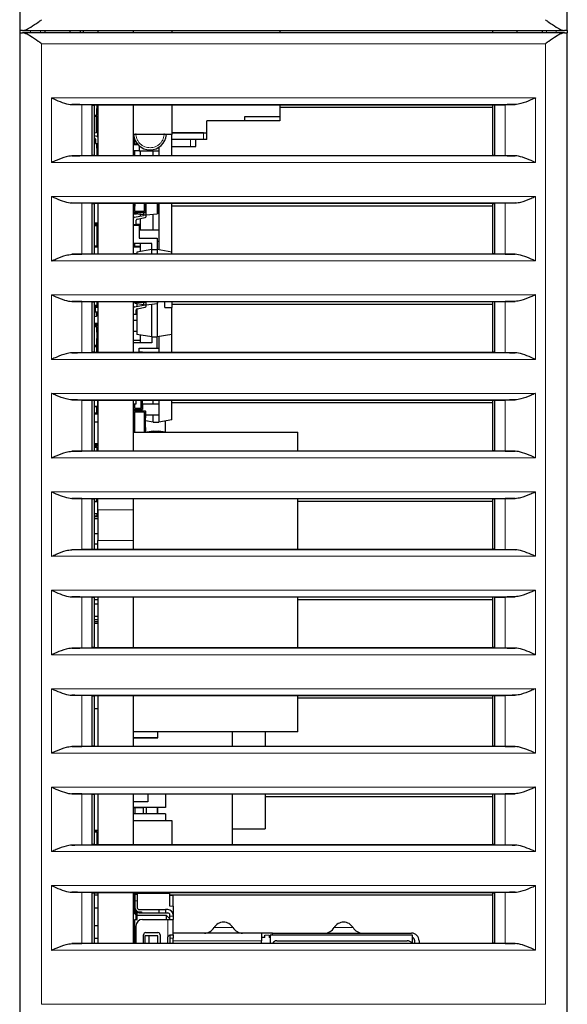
# Model space of a CAD drawing. Header units: millimetres. Extents: x 5 to 418, y 2 to 292.
# Tile 3 of 26: x 65 to 90, y 29 to 74. Entities that reach past the tile are written whole.
import ezdxf

# ---------------------------------------------------------------- set-up
doc = ezdxf.new("R2010")
doc.units = ezdxf.units.MM

msp = doc.modelspace()

# ---------------------------------------------------------------- linework, layer by layer
at = {"color": 7, "linetype": 'Continuous', "lineweight": 25}
for p, q in [((65.402, 118.397), (65.402, 73.497)), ((90.402, 73.497), (90.402, 118.397)), ((65.536, 73.497), (65.402, 73.497)), ((65.402, 73.497), (65.402, 73.397)), ((65.402, 73.397), (65.402, 28.497)), ((65.402, 73.397), (65.536, 73.397)), ((65.536, 73.497), (90.268, 73.497)), ((90.268, 73.397), (65.536, 73.397)), ((66.552, 73.497), (66.552, 73.397)), ((67.702, 73.397), (67.702, 73.497)), ((68.172, 73.397), (68.172, 73.497)), ((68.322, 73.397), (68.322, 73.497)), ((68.972, 73.497), (68.972, 73.397)), ((70.602, 73.397), (70.602, 73.497)), ((72.352, 73.497), (72.352, 73.397)), ((77.278, 73.497), (77.278, 73.397)), ((87.002, 73.397), (87.002, 73.497)), ((88.102, 73.497), (88.102, 73.397)), ((89.252, 73.497), (89.252, 73.397)), ((90.402, 73.497), (90.268, 73.497)), ((90.268, 73.397), (90.402, 73.397)), ((90.402, 73.497), (90.402, 73.397)), ((90.402, 28.497), (90.402, 73.397)), ((67.78, 70.119), (88.025, 70.119)), ((68.702, 70.097), (68.241, 70.111)), ((68.702, 70.097), (68.802, 70.097)), ((68.702, 70.097), (68.702, 67.797)), ((87.002, 70.097), (68.802, 70.097)), ((68.802, 70.097), (68.802, 67.797)), ((68.917, 70.097), (68.917, 69.627)), ((68.972, 70.022), (68.917, 70.022)), ((68.917, 69.949), (68.922, 69.932)), ((68.917, 69.627), (68.917, 69.872)), ((68.917, 69.872), (68.972, 69.872)), ((68.922, 69.872), (68.922, 69.932)), ((68.972, 70.097), (68.972, 67.797)), ((70.602, 67.797), (70.602, 70.097)), ((72.352, 70.097), (72.352, 68.747)), ((77.278, 70.097), (77.278, 69.572)), ((77.278, 69.997), (87.002, 69.997)), ((87.102, 70.097), (87.002, 70.097)), ((87.002, 67.797), (87.002, 70.097)), ((87.102, 70.097), (87.564, 70.111)), ((87.102, 67.797), (87.102, 70.097)), ((68.802, 69.627), (68.917, 69.627)), ((68.972, 69.572), (68.802, 69.572)), ((68.922, 68.861), (68.922, 69.572)), ((75.678, 69.372), (73.948, 69.372)), ((73.948, 68.822), (73.948, 69.372)), ((75.678, 69.572), (77.278, 69.572)), ((75.678, 69.372), (75.678, 69.572)), ((77.278, 69.372), (75.678, 69.372)), ((77.278, 69.572), (77.278, 69.372)), ((68.922, 68.861), (68.896, 68.83)), ((68.972, 69.047), (68.922, 69.047)), ((68.959, 68.872), (68.922, 68.872)), ((68.972, 68.858), (68.959, 68.858)), ((68.896, 68.83), (68.802, 68.816)), ((68.802, 68.701), (68.926, 68.678)), ((68.802, 68.586), (68.814, 68.584)), ((68.802, 68.422), (68.86, 68.422)), ((68.86, 68.529), (68.86, 68.334)), ((72.352, 68.747), (70.602, 68.747)), ((70.637, 68.572), (70.602, 68.572)), ((70.657, 68.327), (70.657, 68.515)), ((73.798, 68.822), (72.352, 68.822)), ((72.352, 68.822), (73.948, 68.822)), ((72.352, 67.797), (72.352, 68.747)), ((73.798, 68.522), (72.352, 68.522)), ((73.448, 68.207), (73.448, 68.522)), ((73.948, 68.522), (73.798, 68.522)), ((73.948, 68.522), (73.948, 68.822)), ((68.86, 68.367), (68.802, 68.367)), ((68.86, 68.334), (68.972, 68.334)), ((68.917, 68.122), (68.917, 68.334)), ((68.917, 68.334), (68.917, 67.797)), ((68.972, 68.122), (68.917, 68.122)), ((68.917, 68.022), (68.959, 68.022)), ((68.959, 68.008), (68.959, 68.022)), ((70.817, 68.272), (70.602, 68.272)), ((70.852, 68.007), (70.602, 68.007)), ((70.602, 67.997), (70.657, 67.997)), ((70.657, 67.972), (70.602, 67.972)), ((70.657, 68.327), (70.768, 68.327)), ((70.657, 67.997), (70.657, 68.007)), ((70.657, 67.797), (70.657, 68.007)), ((70.852, 68.238), (70.852, 68.007)), ((70.852, 68.007), (71.752, 68.007)), ((70.902, 68.007), (70.902, 67.797)), ((71.502, 67.797), (71.502, 68.007)), ((71.752, 68.162), (71.752, 68.007)), ((71.752, 68.007), (71.752, 67.797)), ((72.352, 68.207), (73.198, 68.207)), ((73.198, 68.207), (73.448, 68.207)), ((88.025, 67.774), (67.78, 67.774)), ((68.241, 67.783), (68.702, 67.797)), ((68.802, 67.797), (68.702, 67.797)), ((68.802, 67.797), (87.002, 67.797)), ((87.102, 67.797), (87.002, 67.797)), ((87.102, 67.797), (87.564, 67.783)), ((67.78, 65.619), (88.025, 65.619)), ((68.702, 65.597), (68.241, 65.611)), ((68.702, 65.597), (68.802, 65.597)), ((68.702, 65.597), (68.702, 63.297)), ((87.002, 65.597), (68.802, 65.597)), ((68.802, 65.597), (68.802, 63.297)), ((68.972, 65.597), (68.972, 63.297)), ((70.602, 63.297), (70.602, 65.597)), ((70.602, 65.535), (70.616, 65.535)), ((70.602, 65.458), (70.616, 65.472)), ((70.616, 65.522), (70.652, 65.522)), ((70.657, 65.472), (70.616, 65.472)), ((70.652, 65.597), (70.652, 65.472)), ((70.657, 65.227), (70.657, 65.597)), ((70.657, 65.227), (70.657, 65.472)), ((71.097, 65.472), (71.097, 65.597)), ((71.097, 65.227), (71.097, 65.597)), ((71.139, 65.472), (71.097, 65.472)), ((71.097, 65.412), (71.097, 65.227)), ((71.139, 65.412), (71.097, 65.412)), ((71.139, 65.472), (71.152, 65.485)), ((71.152, 65.458), (71.139, 65.472)), ((71.152, 65.398), (71.139, 65.412)), ((71.152, 65.485), (71.152, 65.597)), ((71.152, 65.458), (71.152, 65.398)), ((71.152, 65.398), (71.152, 65.185)), ((71.173, 65.072), (71.173, 65.597)), ((71.702, 65.162), (71.702, 65.597)), ((71.752, 65.597), (71.752, 65.147)), ((72.352, 63.378), (72.352, 65.597)), ((72.352, 65.497), (87.002, 65.497)), ((87.002, 65.597), (87.102, 65.597)), ((87.002, 63.297), (87.002, 65.597)), ((87.564, 65.611), (87.102, 65.597)), ((87.102, 63.297), (87.102, 65.597)), ((70.656, 65.147), (70.602, 65.147)), ((70.602, 65.135), (70.616, 65.135)), ((70.602, 64.952), (70.611, 64.952)), ((70.616, 65.185), (70.616, 65.172)), ((71.139, 65.172), (70.616, 65.172)), ((70.616, 65.122), (70.734, 65.122)), ((70.648, 64.978), (71.061, 65.055)), ((70.652, 65.172), (70.652, 65.161)), ((70.679, 65.13), (70.652, 65.161)), ((71.097, 65.227), (70.657, 65.227)), ((71.061, 65.072), (70.679, 65.13)), ((70.715, 64.634), (70.715, 64.829)), ((70.761, 64.884), (71.127, 64.953)), ((70.902, 65.096), (70.902, 65.025)), ((70.902, 64.911), (70.902, 64.387)), ((71.061, 65.172), (71.061, 65.072)), ((71.061, 65.072), (71.061, 65.055)), ((71.061, 65.072), (71.173, 65.072)), ((71.173, 65.072), (71.675, 65.131)), ((71.173, 65.008), (71.173, 65.072)), ((71.502, 64.387), (71.502, 65.111)), ((71.702, 65.162), (71.675, 65.131)), ((71.698, 65.147), (71.752, 65.147)), ((71.752, 65.147), (71.752, 64.387)), ((68.972, 64.697), (68.802, 64.697)), ((68.802, 64.647), (68.959, 64.647)), ((68.802, 64.592), (68.917, 64.592)), ((68.917, 64.592), (68.917, 64.347)), ((68.917, 64.592), (68.917, 63.652)), ((68.959, 64.633), (68.959, 64.647)), ((68.972, 64.36), (68.959, 64.347)), ((70.602, 64.633), (70.602, 64.634)), ((70.602, 64.634), (70.715, 64.634)), ((70.852, 64.597), (70.602, 64.597)), ((70.715, 64.647), (70.902, 64.647)), ((70.852, 64.597), (70.852, 64.012)), ((70.852, 64.592), (70.902, 64.592)), ((70.852, 64.387), (71.752, 64.387)), ((71.752, 64.387), (71.752, 63.877)), ((68.917, 64.347), (68.959, 64.347)), ((70.852, 64.012), (71.677, 64.012)), ((71.677, 64.012), (71.677, 63.497)), ((68.917, 63.652), (68.802, 63.652)), ((68.959, 63.597), (68.802, 63.597)), ((68.917, 63.897), (68.917, 63.652)), ((68.959, 63.897), (68.917, 63.897)), ((68.972, 63.883), (68.959, 63.897)), ((71.427, 63.762), (70.602, 63.762)), ((70.616, 63.597), (70.602, 63.597)), ((70.616, 63.611), (70.616, 63.597)), ((70.902, 63.597), (70.616, 63.597)), ((70.616, 63.597), (70.616, 63.597)), ((70.616, 63.597), (70.616, 63.597)), ((70.657, 63.652), (70.657, 63.762)), ((70.657, 63.652), (70.902, 63.652)), ((71.427, 63.497), (70.752, 63.378)), ((70.902, 63.762), (70.902, 63.404)), ((71.427, 63.497), (71.427, 63.762)), ((71.427, 63.297), (71.427, 63.497)), ((71.427, 63.497), (71.677, 63.497)), ((71.677, 63.877), (71.752, 63.877)), ((71.677, 63.497), (71.677, 63.297)), ((72.352, 63.378), (71.677, 63.497)), ((71.752, 63.877), (71.752, 63.483)), ((88.025, 63.274), (67.78, 63.274)), ((68.702, 63.297), (68.241, 63.283)), ((68.702, 63.297), (68.802, 63.297)), ((68.802, 63.297), (87.002, 63.297)), ((70.602, 63.317), (70.752, 63.317)), ((70.752, 63.378), (70.752, 63.297)), ((72.352, 63.297), (72.352, 63.378)), ((87.102, 63.297), (87.002, 63.297)), ((87.102, 63.297), (87.564, 63.283)), ((67.78, 61.119), (88.025, 61.119)), ((68.702, 61.097), (68.241, 61.111)), ((68.702, 61.097), (68.802, 61.097)), ((68.702, 61.097), (68.702, 58.797)), ((87.002, 61.097), (68.802, 61.097)), ((68.802, 61.097), (68.802, 58.797)), ((68.917, 60.927), (68.802, 60.927)), ((68.959, 60.872), (68.802, 60.872)), ((68.802, 60.859), (68.814, 60.859)), ((68.814, 60.859), (68.86, 60.859)), ((68.86, 60.859), (68.972, 60.859)), ((68.86, 60.634), (68.86, 60.859)), ((68.917, 61.097), (68.917, 60.927)), ((68.922, 60.859), (68.922, 60.872)), ((68.972, 61.097), (68.972, 58.797)), ((70.602, 58.797), (70.602, 61.097)), ((70.616, 61.085), (70.616, 61.072)), ((71.139, 61.072), (70.616, 61.072)), ((70.648, 60.878), (71.061, 60.955)), ((70.652, 61.072), (70.652, 61.061)), ((70.679, 61.03), (70.652, 61.061)), ((71.061, 60.972), (70.679, 61.03)), ((70.752, 61.019), (70.752, 60.897)), ((70.752, 60.782), (70.752, 59.616)), ((70.761, 60.784), (71.127, 60.853)), ((71.061, 61.072), (71.061, 60.972)), ((71.061, 60.972), (71.061, 60.955)), ((71.061, 60.972), (71.173, 60.972)), ((71.152, 61.097), (71.152, 61.085)), ((71.173, 60.972), (71.173, 61.097)), ((71.173, 60.972), (71.675, 61.031)), ((71.173, 60.908), (71.173, 60.972)), ((71.427, 59.497), (71.427, 61.002)), ((71.702, 61.062), (71.675, 61.031)), ((71.677, 61.031), (71.677, 59.497)), ((71.702, 61.062), (71.702, 61.097)), ((72.022, 60.839), (72.022, 61.097)), ((72.352, 61.102), (72.352, 60.837)), ((72.352, 60.997), (87.002, 60.997)), ((72.352, 59.616), (72.352, 60.837)), ((87.102, 61.097), (87.002, 61.097)), ((87.002, 58.797), (87.002, 61.097)), ((87.102, 61.097), (87.564, 61.111)), ((87.102, 58.797), (87.102, 61.097)), ((68.814, 60.634), (68.802, 60.634)), ((68.896, 60.43), (68.802, 60.416)), ((68.86, 60.634), (68.814, 60.634)), ((68.972, 60.634), (68.86, 60.634)), ((68.896, 60.43), (68.922, 60.461)), ((68.922, 60.461), (68.922, 60.634)), ((70.602, 60.534), (70.715, 60.534)), ((70.715, 60.534), (70.715, 60.729)), ((68.802, 60.122), (68.959, 60.122)), ((68.917, 60.067), (68.802, 60.067)), ((68.802, 60.022), (68.972, 60.022)), ((68.917, 59.967), (68.802, 59.967)), ((68.917, 60.022), (68.917, 60.067)), ((68.917, 59.722), (68.917, 59.967)), ((68.917, 59.967), (68.917, 59.122)), ((68.959, 60.108), (68.959, 60.122)), ((70.602, 60.257), (70.752, 60.257)), ((68.972, 59.722), (68.917, 59.722)), ((68.917, 59.614), (68.926, 59.616)), ((68.917, 59.449), (68.922, 59.432)), ((68.922, 59.272), (68.922, 59.432)), ((70.752, 59.747), (70.602, 59.747)), ((71.427, 59.497), (70.752, 59.616)), ((70.902, 59.589), (70.902, 59.232)), ((71.427, 59.497), (71.677, 59.497)), ((71.427, 59.497), (71.427, 59.232)), ((72.352, 59.616), (71.677, 59.497)), ((71.677, 58.982), (71.677, 59.497)), ((71.752, 59.51), (71.752, 58.987)), ((72.352, 58.797), (72.352, 59.616)), ((68.802, 59.122), (68.959, 59.122)), ((68.802, 59.067), (68.917, 59.067)), ((68.917, 59.122), (68.917, 59.272)), ((68.917, 59.272), (68.972, 59.272)), ((68.917, 59.067), (68.917, 58.797)), ((68.917, 58.822), (68.917, 59.067)), ((68.922, 59.372), (68.959, 59.372)), ((68.972, 59.358), (68.959, 59.372)), ((68.959, 59.108), (68.959, 59.122)), ((70.602, 59.347), (70.902, 59.347)), ((71.427, 59.232), (70.602, 59.232)), ((70.852, 58.982), (71.677, 58.982)), ((70.852, 58.797), (70.852, 58.982)), ((71.677, 58.987), (71.752, 58.987)), ((71.752, 58.987), (71.752, 58.797)), ((88.025, 58.774), (67.78, 58.774)), ((68.241, 58.783), (68.702, 58.797)), ((68.802, 58.797), (68.702, 58.797)), ((68.802, 58.797), (87.002, 58.797)), ((68.959, 58.822), (68.917, 58.822)), ((68.922, 58.797), (68.922, 58.822)), ((68.972, 58.835), (68.959, 58.822)), ((68.972, 58.822), (68.959, 58.822)), ((70.852, 58.822), (70.989, 58.822)), ((70.989, 58.808), (70.989, 58.822)), ((71.002, 58.808), (71.002, 58.797)), ((87.102, 58.797), (87.002, 58.797)), ((87.102, 58.797), (87.564, 58.783)), ((67.78, 56.619), (88.025, 56.619)), ((68.241, 56.611), (68.702, 56.597)), ((68.802, 56.597), (68.702, 56.597)), ((68.702, 56.597), (68.702, 54.297)), ((87.002, 56.597), (68.802, 56.597)), ((68.802, 56.597), (68.802, 54.297)), ((68.802, 56.322), (68.959, 56.322)), ((68.917, 56.322), (68.917, 56.027)), ((68.917, 56.272), (68.959, 56.272)), ((68.917, 56.027), (68.917, 56.272)), ((68.959, 56.322), (68.959, 56.335)), ((68.959, 56.272), (68.972, 56.272)), ((68.972, 56.258), (68.959, 56.272)), ((68.972, 56.597), (68.972, 54.297)), ((70.602, 54.297), (70.602, 56.597)), ((70.602, 56.434), (70.715, 56.434)), ((70.657, 56.227), (70.657, 56.434)), ((70.715, 56.434), (70.715, 56.597)), ((70.947, 56.472), (70.947, 56.597)), ((70.947, 56.227), (70.947, 56.597)), ((70.989, 56.472), (70.947, 56.472)), ((70.947, 56.412), (70.947, 56.227)), ((70.989, 56.412), (70.947, 56.412)), ((70.989, 56.472), (71.002, 56.485)), ((71.002, 56.458), (70.989, 56.472)), ((71.002, 56.398), (70.989, 56.412)), ((71.002, 56.485), (71.002, 56.597)), ((71.002, 56.458), (71.002, 56.398)), ((71.002, 56.447), (71.752, 56.447)), ((71.002, 56.398), (71.002, 56.185)), ((71.502, 56.447), (71.502, 56.597)), ((71.752, 56.597), (71.752, 56.447)), ((71.752, 56.447), (71.752, 55.937)), ((72.352, 55.702), (72.352, 56.597)), ((72.352, 56.497), (87.002, 56.497)), ((87.102, 56.597), (87.002, 56.597)), ((87.002, 54.297), (87.002, 56.597)), ((87.102, 56.597), (87.564, 56.611)), ((87.102, 54.297), (87.102, 56.597)), ((68.802, 56.027), (68.917, 56.027)), ((68.959, 55.972), (68.802, 55.972)), ((68.972, 55.972), (68.959, 55.972)), ((70.989, 56.172), (70.602, 56.172)), ((70.602, 55.835), (70.616, 55.822)), ((70.616, 56.122), (71.139, 56.122)), ((70.616, 55.822), (70.657, 55.822)), ((70.947, 56.227), (70.657, 56.227)), ((70.657, 55.147), (70.657, 56.067)), ((71.097, 56.067), (70.657, 56.067)), ((70.657, 55.822), (70.657, 56.067)), ((70.852, 56.172), (70.852, 56.122)), ((71.097, 55.147), (71.097, 56.067)), ((71.097, 56.067), (71.097, 55.882)), ((71.097, 55.882), (71.139, 55.882)), ((71.097, 55.372), (71.097, 55.822)), ((71.139, 55.822), (71.097, 55.822)), ((71.139, 56.108), (71.139, 56.122)), ((71.152, 55.895), (71.139, 55.882)), ((71.139, 55.822), (71.152, 55.835)), ((71.139, 55.822), (71.152, 55.808)), ((71.152, 56.108), (71.152, 55.895)), ((71.152, 55.937), (71.752, 55.937)), ((71.152, 55.895), (71.152, 55.835)), ((71.152, 55.385), (71.152, 55.808)), ((71.502, 55.597), (71.502, 55.937)), ((71.752, 55.937), (71.752, 55.597)), ((68.802, 55.622), (68.972, 55.622)), ((70.602, 55.417), (70.657, 55.417)), ((70.602, 55.358), (70.616, 55.372)), ((70.657, 55.372), (70.616, 55.372)), ((70.657, 55.147), (70.657, 55.372)), ((71.139, 55.372), (71.097, 55.372)), ((71.139, 55.372), (71.152, 55.385)), ((71.152, 55.358), (71.139, 55.372)), ((71.502, 55.597), (71.152, 55.658)), ((71.152, 55.358), (71.152, 55.298)), ((71.502, 55.597), (71.752, 55.597)), ((72.352, 55.702), (71.752, 55.597)), ((72.052, 55.147), (72.052, 55.65)), ((70.602, 55.147), (78.102, 55.147)), ((71.097, 55.312), (71.097, 55.147)), ((71.139, 55.312), (71.097, 55.312)), ((71.152, 55.298), (71.139, 55.312)), ((71.152, 55.298), (71.152, 55.147)), ((71.502, 55.197), (71.219, 55.147)), ((71.502, 55.147), (71.502, 55.197)), ((71.502, 55.197), (71.752, 55.197)), ((71.752, 55.197), (71.752, 55.147)), ((72.036, 55.147), (71.752, 55.197)), ((78.102, 54.297), (78.102, 55.147)), ((68.802, 54.622), (68.959, 54.622)), ((68.802, 54.567), (68.917, 54.567)), ((68.802, 54.522), (68.972, 54.522)), ((68.802, 54.467), (68.917, 54.467)), ((68.917, 54.567), (68.917, 54.522)), ((68.917, 54.467), (68.917, 54.297)), ((68.959, 54.608), (68.959, 54.622)), ((88.025, 54.274), (67.78, 54.274)), ((68.702, 54.297), (68.241, 54.283)), ((68.702, 54.297), (68.802, 54.297)), ((68.802, 54.297), (87.002, 54.297)), ((87.102, 54.297), (87.002, 54.297)), ((87.102, 54.297), (87.564, 54.283)), ((67.78, 52.119), (88.025, 52.119)), ((68.702, 52.097), (68.241, 52.111)), ((68.702, 52.097), (68.802, 52.097)), ((68.702, 52.097), (68.702, 49.797)), ((87.002, 52.097), (68.802, 52.097)), ((68.802, 52.097), (68.802, 49.797)), ((68.959, 51.972), (68.802, 51.972)), ((68.917, 52.097), (68.917, 51.972)), ((68.917, 52.022), (68.917, 52.097)), ((68.972, 52.022), (68.917, 52.022)), ((68.972, 51.958), (68.959, 51.958)), ((68.972, 51.597), (68.972, 52.097)), ((70.602, 51.597), (70.602, 52.097)), ((78.102, 49.797), (78.102, 52.097)), ((78.102, 51.997), (87.002, 51.997)), ((87.002, 52.097), (87.102, 52.097)), ((87.002, 49.797), (87.002, 52.097)), ((87.564, 52.111), (87.102, 52.097)), ((87.102, 49.797), (87.102, 52.097)), ((68.802, 51.422), (68.959, 51.422)), ((68.802, 51.327), (68.917, 51.327)), ((68.917, 51.422), (68.917, 51.327)), ((68.959, 51.422), (68.959, 51.435)), ((68.972, 51.597), (68.972, 50.197)), ((70.602, 50.197), (70.602, 51.597)), ((68.972, 51.272), (68.802, 51.272)), ((68.802, 51.197), (68.972, 51.197)), ((68.972, 50.497), (68.802, 50.497)), ((68.802, 50.047), (68.972, 50.047)), ((68.972, 49.797), (68.972, 50.197)), ((70.602, 49.785), (70.602, 50.197)), ((88.025, 49.774), (67.78, 49.774)), ((68.702, 49.797), (68.241, 49.783)), ((68.702, 49.797), (68.802, 49.797)), ((68.802, 49.797), (87.002, 49.797)), ((87.102, 49.797), (87.002, 49.797)), ((87.102, 49.797), (87.564, 49.783)), ((67.78, 47.619), (88.025, 47.619)), ((68.702, 47.597), (68.241, 47.611)), ((68.702, 47.597), (68.802, 47.597)), ((68.702, 47.597), (68.702, 45.297)), ((87.002, 47.597), (68.802, 47.597)), ((68.802, 47.597), (68.802, 45.297)), ((68.802, 47.497), (68.972, 47.497)), ((68.972, 47.277), (68.802, 47.277)), ((68.972, 47.597), (68.972, 45.297)), ((70.602, 45.297), (70.602, 47.597)), ((78.102, 45.297), (78.102, 47.597)), ((78.102, 47.497), (87.002, 47.497)), ((87.102, 47.597), (87.002, 47.597)), ((87.002, 45.297), (87.002, 47.597)), ((87.102, 47.597), (87.564, 47.611)), ((87.102, 45.297), (87.102, 47.597)), ((68.972, 46.717), (68.802, 46.717)), ((68.972, 46.572), (68.802, 46.572)), ((68.972, 46.472), (68.802, 46.472)), ((68.802, 46.422), (68.972, 46.422)), ((88.025, 45.274), (67.78, 45.274)), ((68.241, 45.283), (68.702, 45.297)), ((68.802, 45.297), (68.702, 45.297)), ((68.802, 45.297), (87.002, 45.297)), ((87.102, 45.297), (87.002, 45.297)), ((87.102, 45.297), (87.564, 45.283)), ((67.78, 43.119), (88.025, 43.119)), ((68.702, 43.097), (68.241, 43.111)), ((68.702, 43.097), (68.802, 43.097)), ((68.702, 43.097), (68.702, 40.797)), ((87.002, 43.097), (68.802, 43.097)), ((68.802, 43.097), (68.802, 40.797)), ((68.972, 43.097), (68.972, 40.797)), ((70.602, 40.797), (70.602, 43.097)), ((78.102, 41.447), (78.102, 43.097)), ((78.102, 42.997), (87.002, 42.997)), ((87.102, 43.097), (87.002, 43.097)), ((87.002, 40.797), (87.002, 43.097)), ((87.102, 43.097), (87.564, 43.111)), ((87.102, 40.797), (87.102, 43.097)), ((68.972, 42.497), (68.802, 42.497)), ((78.102, 41.447), (70.602, 41.447)), ((71.702, 41.195), (71.702, 41.447)), ((75.102, 41.447), (75.102, 40.797)), ((76.602, 41.447), (76.602, 40.797)), ((70.602, 41.195), (71.702, 41.195)), ((70.602, 41.17), (71.702, 41.17)), ((71.702, 41.17), (71.702, 41.195)), ((88.025, 40.774), (67.78, 40.774)), ((68.241, 40.783), (68.702, 40.797)), ((68.802, 40.797), (68.702, 40.797)), ((68.802, 40.797), (87.002, 40.797)), ((87.102, 40.797), (87.002, 40.797)), ((87.102, 40.797), (87.564, 40.783)), ((67.78, 38.619), (88.025, 38.619)), ((68.702, 38.597), (68.241, 38.611)), ((68.702, 38.597), (68.802, 38.597)), ((68.702, 38.597), (68.702, 36.297)), ((87.002, 38.597), (68.802, 38.597)), ((68.802, 38.597), (68.802, 36.297)), ((68.972, 38.597), (68.972, 36.297)), ((70.602, 36.297), (70.602, 38.597)), ((71.252, 38.597), (71.252, 38.247)), ((72.052, 38.597), (72.052, 37.997)), ((75.102, 38.597), (75.102, 36.297)), ((76.602, 38.597), (76.602, 37.017)), ((76.602, 38.497), (87.002, 38.497)), ((87.102, 38.597), (87.002, 38.597)), ((87.002, 36.297), (87.002, 38.597)), ((87.102, 38.597), (87.564, 38.611)), ((87.102, 36.297), (87.102, 38.597)), ((71.252, 38.247), (70.602, 38.247)), ((72.052, 37.997), (70.602, 37.997)), ((70.989, 37.972), (70.602, 37.972)), ((70.652, 37.972), (70.652, 37.697)), ((71.002, 37.997), (71.002, 37.985)), ((71.061, 37.697), (71.061, 37.997)), ((71.173, 37.997), (71.173, 37.697)), ((71.702, 37.697), (71.702, 37.997)), ((70.602, 37.722), (70.616, 37.722)), ((72.052, 37.697), (70.602, 37.697)), ((70.602, 37.397), (72.352, 37.397)), ((70.616, 37.722), (70.652, 37.722)), ((72.052, 37.697), (72.052, 37.397)), ((72.352, 37.397), (72.352, 36.297)), ((68.972, 36.947), (68.802, 36.947)), ((68.802, 36.922), (68.972, 36.922)), ((75.102, 37.017), (76.602, 37.017)), ((68.917, 36.867), (68.802, 36.867)), ((68.917, 36.867), (68.917, 36.297)), ((68.917, 36.867), (68.917, 36.622)), ((68.917, 36.622), (68.972, 36.622)), ((88.025, 36.274), (67.78, 36.274)), ((68.241, 36.283), (68.702, 36.297)), ((68.802, 36.297), (68.702, 36.297)), ((68.802, 36.297), (87.002, 36.297)), ((87.102, 36.297), (87.002, 36.297)), ((87.102, 36.297), (87.564, 36.283)), ((67.78, 34.119), (88.025, 34.119)), ((68.702, 34.097), (68.241, 34.111)), ((68.702, 34.097), (68.802, 34.097)), ((68.702, 34.097), (68.702, 31.797)), ((87.002, 34.097), (68.802, 34.097)), ((68.802, 34.097), (68.802, 31.797)), ((68.972, 34.072), (68.802, 34.072)), ((68.802, 33.997), (68.972, 33.997)), ((68.972, 34.097), (68.972, 31.797)), ((70.602, 31.797), (70.602, 34.097)), ((70.602, 33.797), (70.609, 33.797)), ((70.609, 33.975), (70.609, 34.075)), ((70.609, 34.075), (70.659, 34.075)), ((70.659, 34.025), (70.609, 33.975)), ((70.609, 33.725), (70.609, 33.975)), ((70.659, 34.025), (70.659, 34.075)), ((70.659, 34.075), (70.759, 34.075)), ((70.659, 34.025), (70.659, 33.725)), ((70.659, 34.025), (70.759, 34.025)), ((70.759, 34.075), (72.259, 34.075)), ((70.759, 34.025), (70.759, 34.075)), ((70.759, 34.025), (70.759, 33.725)), ((70.852, 34.075), (70.852, 34.097)), ((72.259, 33.475), (72.259, 34.075)), ((72.259, 33.997), (87.002, 33.997)), ((72.409, 33.975), (72.259, 33.975)), ((72.409, 33.475), (72.409, 33.975)), ((87.002, 34.097), (87.102, 34.097)), ((87.002, 31.797), (87.002, 34.097)), ((87.564, 34.111), (87.102, 34.097)), ((87.102, 31.797), (87.102, 34.097)), ((68.972, 33.397), (68.802, 33.397)), ((70.609, 33.425), (70.609, 33.725)), ((70.609, 33.295), (70.609, 33.425)), ((70.659, 33.725), (70.659, 33.425)), ((70.759, 33.725), (70.759, 33.425)), ((70.859, 33.325), (71.759, 33.325)), ((71.759, 33.325), (71.759, 33.175)), ((71.759, 33.325), (72.059, 33.325)), ((72.059, 33.325), (72.059, 33.175)), ((72.159, 33.325), (72.059, 33.325)), ((72.409, 33.475), (72.409, 33.075)), ((70.659, 32.875), (70.759, 32.875)), ((70.659, 31.797), (70.659, 32.875)), ((70.702, 33.078), (70.702, 32.875)), ((70.759, 33.075), (70.759, 33.196)), ((70.759, 33.075), (72.089, 33.075)), ((70.759, 32.875), (70.759, 33.075)), ((70.859, 33.225), (70.959, 33.225)), ((70.859, 33.175), (70.959, 33.175)), ((70.959, 33.225), (70.959, 33.175)), ((70.959, 33.175), (71.759, 33.175)), ((71.009, 32.875), (72.159, 32.875)), ((71.759, 33.175), (72.059, 33.175)), ((72.059, 33.175), (72.159, 33.175)), ((72.089, 33.075), (72.089, 32.875)), ((72.089, 33.075), (72.259, 32.905)), ((72.159, 32.875), (72.409, 32.875)), ((72.259, 33.025), (72.259, 33.075)), ((72.259, 32.875), (72.259, 33.025)), ((72.409, 33.075), (72.409, 33.025)), ((72.409, 33.025), (72.409, 32.875)), ((72.409, 32.175), (72.409, 32.875)), ((68.802, 32.597), (68.972, 32.597)), ((70.709, 32.575), (70.709, 31.797)), ((68.972, 31.997), (68.802, 31.997)), ((70.602, 32.397), (70.659, 32.397)), ((70.659, 32.3), (70.609, 32.25)), ((70.609, 32.25), (70.609, 31.797)), ((70.659, 32.25), (70.609, 32.25)), ((71.059, 31.797), (71.059, 32.175)), ((71.309, 32.125), (71.109, 32.125)), ((71.109, 32.125), (71.109, 31.797)), ((71.159, 32.275), (71.709, 32.275)), ((71.309, 31.797), (71.309, 32.125)), ((71.709, 32.125), (71.309, 32.125)), ((71.709, 31.797), (71.709, 32.125)), ((71.809, 32.175), (71.809, 31.797)), ((72.159, 31.797), (72.159, 32.025)), ((72.259, 32.165), (72.259, 31.797)), ((72.309, 32.175), (72.409, 32.175)), ((76.45, 32.251), (72.409, 32.251)), ((72.409, 32.175), (72.409, 32.025)), ((72.409, 31.797), (72.409, 32.025)), ((76.439, 32.243), (76.45, 32.251)), ((76.439, 32.243), (76.439, 31.901)), ((76.591, 32.051), (76.439, 32.051)), ((76.939, 32.251), (76.45, 32.251)), ((76.591, 32.051), (76.591, 32.151)), ((76.787, 32.151), (76.787, 32.051)), ((76.839, 32.051), (76.787, 32.051)), ((76.839, 32.151), (76.839, 31.797)), ((83.339, 32.151), (76.839, 32.151)), ((76.939, 32.151), (76.939, 32.251)), ((76.939, 32.251), (83.289, 32.251)), ((83.339, 31.797), (83.339, 32.151)), ((88.025, 31.774), (67.78, 31.774)), ((68.702, 31.797), (68.241, 31.783)), ((68.702, 31.797), (68.802, 31.797)), ((68.802, 31.797), (87.002, 31.797)), ((76.439, 31.797), (76.439, 31.901)), ((77.139, 31.901), (83.089, 31.901)), ((83.439, 31.797), (83.439, 31.901)), ((83.639, 31.901), (83.639, 31.797)), ((87.102, 31.797), (87.002, 31.797)), ((87.102, 31.797), (87.564, 31.783))]:
    msp.add_line(p, q, dxfattribs=at)
at = {"color": 7, "linetype": 'Continuous', "lineweight": 18}
for p, q in [((65.902, 73.497), (65.902, 73.397)), ((66.352, 73.397), (66.352, 73.497)), ((89.452, 73.397), (89.452, 73.497)), ((89.902, 73.497), (89.902, 73.397)), ((89.402, 72.897), (66.402, 72.897)), ((66.402, 72.897), (66.402, 28.997)), ((89.402, 28.997), (89.402, 72.897)), ((66.855, 70.419), (88.95, 70.419)), ((66.855, 67.474), (66.855, 70.419)), ((88.95, 70.419), (88.95, 67.474)), ((68.241, 67.783), (68.241, 70.111)), ((87.564, 70.111), (87.564, 67.783)), ((68.972, 69.585), (68.802, 69.585)), ((68.896, 69.572), (68.896, 68.83)), ((68.959, 68.858), (68.922, 68.858)), ((68.959, 68.858), (68.959, 68.872)), ((68.959, 68.659), (68.959, 68.858)), ((68.802, 68.408), (68.86, 68.408)), ((73.198, 68.207), (73.198, 68.522)), ((73.798, 68.522), (73.798, 68.822)), ((68.917, 68.008), (68.959, 68.008)), ((68.959, 68.008), (68.959, 67.797)), ((68.959, 68.008), (68.972, 68.008)), ((70.804, 68.285), (70.602, 68.285)), ((70.657, 67.958), (70.602, 67.958)), ((70.616, 67.972), (70.616, 67.997)), ((88.95, 67.474), (66.855, 67.474)), ((66.855, 65.919), (88.95, 65.919)), ((66.855, 62.974), (66.855, 65.919)), ((88.95, 65.919), (88.95, 62.974)), ((68.241, 63.283), (68.241, 65.611)), ((70.616, 65.597), (70.616, 65.535)), ((70.616, 65.535), (70.652, 65.535)), ((70.616, 65.535), (70.616, 65.522)), ((70.616, 65.472), (70.616, 65.185)), ((71.139, 65.597), (71.139, 65.472)), ((71.139, 65.472), (71.139, 65.412)), ((71.139, 65.185), (71.139, 65.412)), ((71.675, 65.131), (71.675, 65.597)), ((87.564, 65.611), (87.564, 63.283)), ((70.616, 65.185), (70.602, 65.185)), ((71.139, 65.185), (70.616, 65.185)), ((70.616, 65.147), (70.616, 65.135)), ((70.616, 65.135), (70.666, 65.135)), ((70.616, 65.135), (70.616, 65.122)), ((70.679, 65.13), (70.679, 65.172)), ((71.152, 65.185), (71.139, 65.185)), ((71.139, 65.172), (71.139, 65.185)), ((68.802, 64.633), (68.959, 64.633)), ((68.959, 64.347), (68.959, 64.633)), ((68.959, 64.633), (68.972, 64.633)), ((70.602, 64.633), (70.616, 64.633)), ((70.616, 64.634), (70.616, 64.633)), ((70.616, 64.633), (70.616, 64.597)), ((70.616, 64.633), (70.902, 64.633)), ((68.959, 63.61), (68.802, 63.61)), ((68.959, 63.61), (68.959, 63.897)), ((68.972, 63.61), (68.959, 63.61)), ((68.959, 63.597), (68.959, 63.61)), ((70.616, 63.611), (70.602, 63.611)), ((70.616, 63.762), (70.616, 63.611)), ((70.902, 63.611), (70.616, 63.611)), ((88.95, 62.974), (66.855, 62.974)), ((66.855, 61.419), (88.95, 61.419)), ((66.855, 58.474), (66.855, 61.419)), ((88.95, 61.419), (88.95, 58.474)), ((68.241, 58.783), (68.241, 61.111)), ((68.959, 60.885), (68.802, 60.885)), ((68.814, 60.634), (68.814, 60.859)), ((68.896, 60.872), (68.896, 60.859)), ((68.959, 60.885), (68.959, 61.097)), ((68.972, 60.885), (68.959, 60.885)), ((68.959, 60.872), (68.959, 60.885)), ((70.616, 61.085), (70.602, 61.085)), ((70.616, 61.097), (70.616, 61.085)), ((71.139, 61.085), (70.616, 61.085)), ((70.679, 61.03), (70.679, 61.072)), ((71.139, 61.085), (71.139, 61.097)), ((71.139, 61.072), (71.139, 61.085)), ((71.152, 61.085), (71.139, 61.085)), ((71.675, 61.031), (71.675, 61.097)), ((87.564, 61.111), (87.564, 58.783)), ((68.896, 60.634), (68.896, 60.43)), ((68.802, 60.108), (68.959, 60.108)), ((68.802, 60.008), (68.972, 60.008)), ((68.959, 60.108), (68.959, 60.022)), ((68.959, 60.108), (68.972, 60.108)), ((68.802, 59.108), (68.959, 59.108)), ((68.959, 59.372), (68.959, 59.272)), ((68.959, 59.108), (68.959, 58.822)), ((68.959, 59.108), (68.972, 59.108)), ((70.852, 58.808), (70.989, 58.808)), ((70.989, 58.808), (70.989, 58.797)), ((70.989, 58.808), (71.002, 58.808)), ((88.95, 58.474), (66.855, 58.474)), ((66.855, 56.919), (88.95, 56.919)), ((66.855, 53.974), (66.855, 56.919)), ((88.95, 56.919), (88.95, 53.974)), ((68.241, 54.283), (68.241, 56.611)), ((68.802, 56.335), (68.959, 56.335)), ((68.959, 56.335), (68.959, 56.597)), ((68.959, 56.335), (68.972, 56.335)), ((68.959, 56.272), (68.959, 55.985)), ((70.989, 56.597), (70.989, 56.472)), ((70.989, 56.472), (70.989, 56.412)), ((70.989, 56.185), (70.989, 56.412)), ((87.564, 56.611), (87.564, 54.283)), ((68.959, 55.985), (68.802, 55.985)), ((68.972, 55.985), (68.959, 55.985)), ((68.959, 55.972), (68.959, 55.985)), ((70.989, 56.185), (70.602, 56.185)), ((70.602, 56.108), (70.616, 56.108)), ((70.616, 56.122), (70.616, 56.108)), ((70.616, 56.108), (70.616, 55.822)), ((70.616, 56.108), (71.139, 56.108)), ((71.002, 56.185), (70.989, 56.185)), ((70.989, 56.172), (70.989, 56.185)), ((71.139, 55.882), (71.139, 56.108)), ((71.139, 56.108), (71.152, 56.108)), ((71.139, 55.882), (71.139, 55.822)), ((71.139, 55.822), (71.139, 55.372)), ((70.616, 55.372), (70.616, 55.147)), ((71.139, 55.372), (71.139, 55.312)), ((71.139, 55.147), (71.139, 55.312)), ((68.802, 54.608), (68.959, 54.608)), ((68.802, 54.508), (68.972, 54.508)), ((68.959, 54.608), (68.959, 54.522)), ((68.959, 54.608), (68.972, 54.608)), ((88.95, 53.974), (66.855, 53.974)), ((66.855, 52.419), (88.95, 52.419)), ((66.855, 49.474), (66.855, 52.419)), ((88.95, 52.419), (88.95, 49.474)), ((68.241, 49.783), (68.241, 52.111)), ((68.959, 51.958), (68.802, 51.958)), ((68.959, 51.958), (68.959, 51.972)), ((68.959, 51.435), (68.959, 51.958)), ((87.564, 52.111), (87.564, 49.783)), ((68.802, 51.435), (68.959, 51.435)), ((68.959, 51.435), (68.972, 51.435)), ((70.602, 51.597), (68.972, 51.597)), ((68.972, 51.285), (68.802, 51.285)), ((68.972, 50.197), (70.602, 50.197)), ((88.95, 49.474), (66.855, 49.474)), ((66.855, 47.919), (88.95, 47.919)), ((66.855, 44.974), (66.855, 47.919)), ((88.95, 47.919), (88.95, 44.974)), ((68.241, 45.283), (68.241, 47.611)), ((87.564, 47.611), (87.564, 45.283)), ((88.95, 44.974), (66.855, 44.974)), ((66.855, 43.419), (88.95, 43.419)), ((66.855, 40.474), (66.855, 43.419)), ((88.95, 43.419), (88.95, 40.474)), ((68.241, 40.783), (68.241, 43.111)), ((87.564, 43.111), (87.564, 40.783)), ((88.95, 40.474), (66.855, 40.474)), ((66.855, 38.919), (88.95, 38.919)), ((66.855, 35.974), (66.855, 38.919)), ((88.95, 38.919), (88.95, 35.974)), ((68.241, 36.283), (68.241, 38.611)), ((87.564, 38.611), (87.564, 36.283)), ((70.989, 37.985), (70.602, 37.985)), ((70.679, 37.697), (70.679, 37.972)), ((70.989, 37.985), (70.989, 37.997)), ((70.989, 37.972), (70.989, 37.985)), ((71.002, 37.985), (70.989, 37.985)), ((71.675, 37.997), (71.675, 37.697)), ((70.602, 37.708), (70.616, 37.708)), ((70.616, 37.722), (70.616, 37.708)), ((70.616, 37.697), (70.616, 37.708)), ((70.616, 37.708), (70.652, 37.708)), ((68.802, 36.908), (68.972, 36.908)), ((88.95, 35.974), (66.855, 35.974)), ((66.855, 34.419), (88.95, 34.419)), ((66.855, 31.474), (66.855, 34.419)), ((88.95, 34.419), (88.95, 31.474)), ((68.241, 31.783), (68.241, 34.111)), ((68.972, 34.085), (68.802, 34.085)), ((87.564, 34.111), (87.564, 31.783)), ((70.659, 33.725), (70.609, 33.725)), ((70.659, 33.425), (70.609, 33.425)), ((70.759, 33.725), (70.659, 33.725)), ((72.409, 33.475), (72.259, 33.475)), ((70.646, 33.295), (70.609, 33.295)), ((70.859, 33.225), (70.859, 33.175)), ((72.159, 32.025), (72.159, 32.875)), ((72.259, 33.025), (72.409, 33.025)), ((74.274, 32.501), (75.14, 32.501)), ((79.756, 32.501), (80.622, 32.501)), ((72.409, 32.025), (72.259, 32.025)), ((72.409, 31.901), (76.439, 31.901)), ((88.95, 31.474), (66.855, 31.474)), ((66.402, 28.997), (89.402, 28.997))]:
    msp.add_line(p, q, dxfattribs=at)
at = {"color": 7, "linetype": 'Continuous', "lineweight": 25}
for centre, radius, start, end in [((68.959, 68.858), 0.0138, 360, 90), ((68.804, 68.529), 0.0563, 0, 79.4433), ((68.916, 68.622), 0.0563, 0, 79.4433), ((71.352, 68.797), 0.75, 183.8227, 356.1773), ((68.959, 68.008), 0.0138, 0, 90), ((70.616, 65.535), 0.0138, 180, 270), ((70.616, 65.185), 0.0138, 180, 270), ((70.616, 65.135), 0.0138, 180, 270), ((70.659, 64.922), 0.0563, 100.5567, 180), ((70.771, 64.829), 0.0563, 100.5567, 180), ((71.117, 65.008), 0.0563, 280.5567, 0), ((71.139, 65.185), 0.0138, 270, 0), ((68.959, 64.633), 0.0138, 0, 90), ((68.959, 63.61), 0.0138, 270, 0), ((70.616, 63.611), 0.0138, 180, 270), ((68.959, 60.885), 0.0138, 270, 0), ((70.616, 61.085), 0.0138, 180, 270), ((70.659, 60.822), 0.0563, 100.5567, 180), ((70.771, 60.729), 0.0563, 100.5567, 180), ((71.117, 60.908), 0.0563, 280.5567, 0), ((71.139, 61.085), 0.0138, 270, 0), ((68.959, 60.108), 0.0138, 0, 90), ((68.916, 59.671), 0.0563, 280.5567, 0), ((68.959, 59.108), 0.0138, 0, 90), ((70.989, 58.808), 0.0138, 0, 90), ((68.959, 56.335), 0.0138, 270, 0), ((68.959, 55.985), 0.0138, 270, 0), ((70.616, 56.108), 0.0138, 90, 180), ((70.989, 56.185), 0.0138, 270, 0), ((71.139, 56.108), 0.0138, 0, 90), ((68.959, 54.608), 0.0138, 0, 90), ((68.959, 51.958), 0.0138, 0, 90), ((68.959, 51.435), 0.0138, 270, 0), ((70.989, 37.985), 0.0138, 270, 0), ((70.616, 37.708), 0.0138, 90, 180), ((70.859, 33.425), 0.25, 180, 270), ((70.859, 33.425), 0.2, 180, 270), ((70.859, 33.425), 0.1, 180, 270), ((72.159, 33.075), 0.25, 0, 90), ((70.909, 33.295), 0.3, 180, 240), ((70.909, 33.295), 0.25, 184.8628, 233.1301), ((71.009, 32.575), 0.3, 90, 180), ((72.159, 33.075), 0.1, 0, 90), ((73.841, 32.751), 0.5, 270, 330), ((74.707, 32.251), 0.5, 30, 150), ((75.573, 32.751), 0.5, 210, 270), ((79.323, 32.751), 0.5, 270, 330), ((80.189, 32.251), 0.5, 30, 150), ((81.055, 32.751), 0.5, 210, 270), ((71.159, 32.175), 0.1, 90, 180), ((71.709, 32.175), 0.1, 0, 90), ((83.289, 31.901), 0.35, 0, 90), ((83.289, 31.901), 0.15, 0, 70.5288), ((77.139, 31.701), 0.2, 90, 151.427), ((83.089, 31.601), 0.3, 40.7066, 90)]:
    msp.add_arc(centre, radius, start, end, dxfattribs=at)
for centre, major_axis, ratio, start_param, end_param in [((66.855, 70.097), (1.6, 0), 0.017455, 0.523599, 0.954063), ((88.95, 70.097), (1.6, 0), 0.017455, 2.187529, 2.617994), ((66.855, 67.797), (1.6, 0), 0.017455, 5.329122, 5.759587), ((88.95, 67.797), (1.6, 0), 0.017455, 3.665191, 4.095656), ((66.855, 65.597), (1.6, 0), 0.017455, 0.523599, 0.954063), ((88.95, 65.597), (1.6, 0), 0.017455, 2.187529, 2.617994), ((66.855, 63.297), (1.6, 0), 0.017455, 5.329122, 5.759587), ((88.95, 63.297), (1.6, 0), 0.017455, 3.665191, 4.095656), ((66.855, 61.097), (1.6, 0), 0.017455, 0.523599, 0.954063), ((72.352, 61.497), (3.743, 0), 0.176327, 4.624111, 4.712389), ((88.95, 61.097), (1.6, 0), 0.017455, 2.187529, 2.617994), ((66.855, 58.797), (1.6, 0), 0.017455, 5.329122, 5.759587), ((88.95, 58.797), (1.6, 0), 0.017455, 3.665191, 4.095656), ((66.855, 56.597), (1.6, 0), 0.017455, 0.523599, 0.954063), ((88.95, 56.597), (1.6, 0), 0.017455, 2.187529, 2.617994), ((66.855, 54.297), (1.6, 0), 0.017455, 5.329122, 5.759587), ((88.95, 54.297), (1.6, 0), 0.017455, 3.665191, 4.095656), ((66.855, 52.097), (1.6, 0), 0.017455, 0.523599, 0.954063), ((88.95, 52.097), (1.6, 0), 0.017455, 2.187529, 2.617994), ((66.855, 49.797), (1.6, 0), 0.017455, 5.329122, 5.759587), ((88.95, 49.797), (1.6, 0), 0.017455, 3.665191, 4.095656), ((66.855, 47.597), (1.6, 0), 0.017455, 0.523599, 0.954063), ((88.95, 47.597), (1.6, 0), 0.017455, 2.187529, 2.617994), ((66.855, 45.297), (1.6, 0), 0.017455, 5.329122, 5.759587), ((88.95, 45.297), (1.6, 0), 0.017455, 3.665191, 4.095656), ((66.855, 43.097), (1.6, 0), 0.017455, 0.523599, 0.954063), ((88.95, 43.097), (1.6, 0), 0.017455, 2.187529, 2.617994), ((66.855, 40.797), (1.6, 0), 0.017455, 5.329122, 5.759587), ((88.95, 40.797), (1.6, 0), 0.017455, 3.665191, 4.095656), ((66.855, 38.597), (1.6, 0), 0.017455, 0.523599, 0.954063), ((88.95, 38.597), (1.6, 0), 0.017455, 2.187529, 2.617994), ((66.855, 36.297), (1.6, 0), 0.017455, 5.329122, 5.759587), ((88.95, 36.297), (1.6, 0), 0.017455, 3.665191, 4.095656), ((66.855, 34.097), (1.6, 0), 0.017455, 0.523599, 0.954063), ((88.95, 34.097), (1.6, 0), 0.017455, 2.187529, 2.617994), ((66.855, 31.797), (1.6, 0), 0.017455, 5.329122, 5.759587), ((88.95, 31.797), (1.6, 0), 0.017455, 3.665191, 4.095656)]:
    msp.add_ellipse(centre, major_axis=major_axis, ratio=ratio, start_param=start_param, end_param=end_param, dxfattribs=at)
for points, knots in [([(65.536, 73.497), (65.585, 73.506), (65.691, 73.528), (65.938, 73.675), (66.183, 73.841), (66.35, 73.96), (66.401, 73.995), (66.402, 73.997)], [0, 0, 0, 0, 0.217822, 0.476566, 0.841014, 0.994608, 1, 1, 1, 1]), ([(89.402, 73.997), (89.404, 73.995), (89.455, 73.96), (89.622, 73.841), (89.867, 73.675), (90.114, 73.528), (90.22, 73.506), (90.268, 73.497)], [0, 0, 0, 0, 0.005392, 0.158986, 0.523434, 0.782178, 1, 1, 1, 1]), ([(66.402, 72.897), (66.401, 72.898), (66.35, 72.934), (66.183, 73.052), (65.938, 73.219), (65.691, 73.366), (65.585, 73.387), (65.536, 73.397)], [0, 0, 0, 0, 0.005392, 0.158986, 0.523434, 0.782178, 1, 1, 1, 1]), ([(90.268, 73.397), (90.22, 73.387), (90.114, 73.366), (89.867, 73.219), (89.622, 73.052), (89.455, 72.934), (89.404, 72.898), (89.402, 72.897)], [0, 0, 0, 0, 0.217822, 0.476566, 0.841014, 0.994608, 1, 1, 1, 1]), ([(66.855, 70.419), (66.857, 70.418), (66.988, 70.362), (67.25, 70.25), (67.561, 70.138), (67.73, 70.124), (67.78, 70.119)], [0, 0, 0, 0, 0.00773, 0.412353, 0.827211, 1, 1, 1, 1]), ([(88.95, 70.419), (88.947, 70.418), (88.877, 70.388), (88.653, 70.292), (88.337, 70.159), (88.11, 70.13), (88.025, 70.119)], [0, 0, 0, 0, 0.007733, 0.224072, 0.707779, 1, 1, 1, 1]), ([(67.78, 67.774), (67.695, 67.763), (67.468, 67.735), (67.152, 67.601), (66.928, 67.506), (66.857, 67.475), (66.855, 67.474)], [0, 0, 0, 0, 0.292221, 0.775928, 0.992267, 1, 1, 1, 1]), ([(88.95, 67.474), (88.947, 67.475), (88.817, 67.532), (88.555, 67.643), (88.244, 67.755), (88.074, 67.77), (88.025, 67.774)], [0, 0, 0, 0, 0.00773, 0.412353, 0.827211, 1, 1, 1, 1]), ([(66.855, 65.919), (66.857, 65.918), (66.988, 65.862), (67.25, 65.75), (67.561, 65.638), (67.73, 65.624), (67.78, 65.619)], [0, 0, 0, 0, 0.0077302, 0.4123527, 0.8272107, 1, 1, 1, 1]), ([(88.025, 65.619), (88.11, 65.63), (88.337, 65.659), (88.653, 65.792), (88.877, 65.888), (88.947, 65.918), (88.95, 65.919)], [0, 0, 0, 0, 0.292221, 0.775928, 0.992267, 1, 1, 1, 1]), ([(66.855, 62.974), (66.857, 62.975), (66.928, 63.006), (67.152, 63.101), (67.468, 63.235), (67.695, 63.263), (67.78, 63.274)], [0, 0, 0, 0, 0.007733, 0.224072, 0.707779, 1, 1, 1, 1]), ([(88.95, 62.974), (88.947, 62.975), (88.817, 63.032), (88.555, 63.143), (88.244, 63.255), (88.074, 63.27), (88.025, 63.274)], [0, 0, 0, 0, 0.00773, 0.412353, 0.827211, 1, 1, 1, 1]), ([(66.855, 61.419), (66.857, 61.418), (66.988, 61.362), (67.25, 61.25), (67.561, 61.138), (67.73, 61.124), (67.78, 61.119)], [0, 0, 0, 0, 0.00773, 0.412353, 0.827211, 1, 1, 1, 1]), ([(88.95, 61.419), (88.947, 61.418), (88.877, 61.388), (88.653, 61.292), (88.337, 61.159), (88.11, 61.13), (88.025, 61.119)], [0, 0, 0, 0, 0.007733, 0.224072, 0.707779, 1, 1, 1, 1]), ([(67.78, 58.774), (67.695, 58.763), (67.468, 58.735), (67.152, 58.601), (66.928, 58.506), (66.857, 58.475), (66.855, 58.474)], [0, 0, 0, 0, 0.292221, 0.775928, 0.992267, 1, 1, 1, 1]), ([(88.95, 58.474), (88.947, 58.475), (88.817, 58.532), (88.555, 58.643), (88.244, 58.755), (88.074, 58.77), (88.025, 58.774)], [0, 0, 0, 0, 0.00773, 0.412353, 0.827211, 1, 1, 1, 1]), ([(67.78, 56.619), (67.695, 56.63), (67.468, 56.659), (67.152, 56.792), (66.928, 56.888), (66.857, 56.918), (66.855, 56.919)], [0, 0, 0, 0, 0.292221, 0.775928, 0.992267, 1, 1, 1, 1]), ([(88.95, 56.919), (88.947, 56.918), (88.877, 56.888), (88.653, 56.792), (88.337, 56.659), (88.11, 56.63), (88.025, 56.619)], [0, 0, 0, 0, 0.007733, 0.224072, 0.707779, 1, 1, 1, 1]), ([(66.855, 53.974), (66.857, 53.975), (66.928, 54.006), (67.152, 54.101), (67.468, 54.235), (67.695, 54.263), (67.78, 54.274)], [0, 0, 0, 0, 0.007733, 0.224072, 0.707779, 1, 1, 1, 1]), ([(88.95, 53.974), (88.947, 53.975), (88.817, 54.032), (88.555, 54.143), (88.244, 54.255), (88.074, 54.27), (88.025, 54.274)], [0, 0, 0, 0, 0.00773, 0.412353, 0.827211, 1, 1, 1, 1]), ([(66.855, 52.419), (66.857, 52.418), (66.988, 52.362), (67.25, 52.25), (67.561, 52.138), (67.73, 52.124), (67.78, 52.119)], [0, 0, 0, 0, 0.00773, 0.412353, 0.827211, 1, 1, 1, 1]), ([(88.025, 52.119), (88.11, 52.13), (88.337, 52.159), (88.653, 52.292), (88.877, 52.388), (88.947, 52.418), (88.95, 52.419)], [0, 0, 0, 0, 0.292221, 0.775928, 0.992267, 1, 1, 1, 1]), ([(66.855, 49.474), (66.857, 49.475), (66.928, 49.506), (67.152, 49.601), (67.468, 49.735), (67.695, 49.763), (67.78, 49.774)], [0, 0, 0, 0, 0.007733, 0.224072, 0.707779, 1, 1, 1, 1]), ([(88.95, 49.474), (88.947, 49.475), (88.817, 49.532), (88.555, 49.643), (88.244, 49.755), (88.074, 49.77), (88.025, 49.774)], [0, 0, 0, 0, 0.00773, 0.412353, 0.827211, 1, 1, 1, 1]), ([(66.855, 47.919), (66.857, 47.918), (66.988, 47.862), (67.25, 47.75), (67.561, 47.638), (67.73, 47.624), (67.78, 47.619)], [0, 0, 0, 0, 0.00773, 0.412353, 0.827211, 1, 1, 1, 1]), ([(88.95, 47.919), (88.947, 47.918), (88.877, 47.888), (88.653, 47.792), (88.337, 47.659), (88.11, 47.63), (88.025, 47.619)], [0, 0, 0, 0, 0.007733, 0.224072, 0.707779, 1, 1, 1, 1]), ([(67.78, 45.274), (67.695, 45.263), (67.468, 45.235), (67.152, 45.101), (66.928, 45.006), (66.857, 44.975), (66.855, 44.974)], [0, 0, 0, 0, 0.292221, 0.775928, 0.992267, 1, 1, 1, 1]), ([(88.95, 44.974), (88.947, 44.975), (88.817, 45.032), (88.555, 45.143), (88.244, 45.255), (88.074, 45.27), (88.025, 45.274)], [0, 0, 0, 0, 0.00773, 0.412353, 0.827211, 1, 1, 1, 1]), ([(66.855, 43.419), (66.857, 43.418), (66.988, 43.362), (67.25, 43.25), (67.561, 43.138), (67.73, 43.124), (67.78, 43.119)], [0, 0, 0, 0, 0.00773, 0.412353, 0.827211, 1, 1, 1, 1]), ([(88.95, 43.419), (88.947, 43.418), (88.877, 43.388), (88.653, 43.292), (88.337, 43.159), (88.11, 43.13), (88.025, 43.119)], [0, 0, 0, 0, 0.007733, 0.224072, 0.707779, 1, 1, 1, 1]), ([(67.78, 40.774), (67.695, 40.763), (67.468, 40.735), (67.152, 40.601), (66.928, 40.506), (66.857, 40.475), (66.855, 40.474)], [0, 0, 0, 0, 0.292221, 0.775928, 0.992267, 1, 1, 1, 1]), ([(88.95, 40.474), (88.947, 40.475), (88.817, 40.532), (88.555, 40.643), (88.244, 40.755), (88.074, 40.77), (88.025, 40.774)], [0, 0, 0, 0, 0.00773, 0.412353, 0.827211, 1, 1, 1, 1]), ([(66.855, 38.919), (66.857, 38.918), (66.988, 38.862), (67.25, 38.75), (67.561, 38.638), (67.73, 38.624), (67.78, 38.619)], [0, 0, 0, 0, 0.00773, 0.412353, 0.827211, 1, 1, 1, 1]), ([(88.95, 38.919), (88.947, 38.918), (88.877, 38.888), (88.653, 38.792), (88.337, 38.659), (88.11, 38.63), (88.025, 38.619)], [0, 0, 0, 0, 0.007733, 0.224072, 0.707779, 1, 1, 1, 1]), ([(67.78, 36.274), (67.695, 36.263), (67.468, 36.235), (67.152, 36.101), (66.928, 36.006), (66.857, 35.975), (66.855, 35.974)], [0, 0, 0, 0, 0.292221, 0.775928, 0.992267, 1, 1, 1, 1]), ([(88.95, 35.974), (88.947, 35.975), (88.817, 36.032), (88.555, 36.143), (88.244, 36.255), (88.074, 36.27), (88.025, 36.274)], [0, 0, 0, 0, 0.00773, 0.412353, 0.827211, 1, 1, 1, 1]), ([(66.855, 34.419), (66.857, 34.418), (66.988, 34.362), (67.25, 34.25), (67.561, 34.138), (67.73, 34.124), (67.78, 34.119)], [0, 0, 0, 0, 0.00773, 0.412353, 0.827211, 1, 1, 1, 1]), ([(88.025, 34.119), (88.11, 34.13), (88.337, 34.159), (88.653, 34.292), (88.877, 34.388), (88.947, 34.418), (88.95, 34.419)], [0, 0, 0, 0, 0.292221, 0.775928, 0.992267, 1, 1, 1, 1]), ([(72.159, 32.025), (72.161, 32.042), (72.164, 32.075), (72.19, 32.12), (72.226, 32.153), (72.269, 32.172), (72.296, 32.174), (72.309, 32.175)], [0, 0, 0, 0, 0.205078, 0.410237, 0.612187, 0.802654, 1, 1, 1, 1]), ([(66.855, 31.474), (66.857, 31.475), (66.928, 31.506), (67.152, 31.601), (67.468, 31.735), (67.695, 31.763), (67.78, 31.774)], [0, 0, 0, 0, 0.007733, 0.224072, 0.707779, 1, 1, 1, 1]), ([(88.95, 31.474), (88.947, 31.475), (88.817, 31.532), (88.555, 31.643), (88.244, 31.755), (88.074, 31.77), (88.025, 31.774)], [0, 0, 0, 0, 0.00773, 0.412353, 0.827211, 1, 1, 1, 1])]:
    msp.add_open_spline(points, degree=3, knots=knots, dxfattribs=at)
at = {"color": 7, "linetype": 'Continuous', "lineweight": 18}
for points, knots in [([(70.702, 68.797), (70.711, 68.715), (70.725, 68.589), (70.806, 68.437), (70.889, 68.334), (70.993, 68.25), (71.144, 68.169), (71.271, 68.155), (71.352, 68.147)], [0, 0, 0, 0, 0.239443, 0.369458, 0.5, 0.630015, 0.760557, 1, 1, 1, 1]), ([(71.352, 68.147), (71.434, 68.155), (71.56, 68.169), (71.712, 68.25), (71.815, 68.334), (71.899, 68.437), (71.98, 68.589), (71.994, 68.715), (72.002, 68.797)], [0, 0, 0, 0, 0.239443, 0.369458, 0.4999998, 0.6300151, 0.760557, 1, 1, 1, 1])]:
    msp.add_open_spline(points, degree=3, knots=knots, dxfattribs=at)
for points in [[(76.591, 32.151), (76.607, 32.151), (76.638, 32.151), (76.672, 32.151), (76.689, 32.151)], [(76.689, 32.151), (76.706, 32.151), (76.739, 32.151), (76.771, 32.151), (76.787, 32.151)]]:
    msp.add_open_spline(points, degree=3, dxfattribs=at)

doc.saveas('drawing.dxf')
